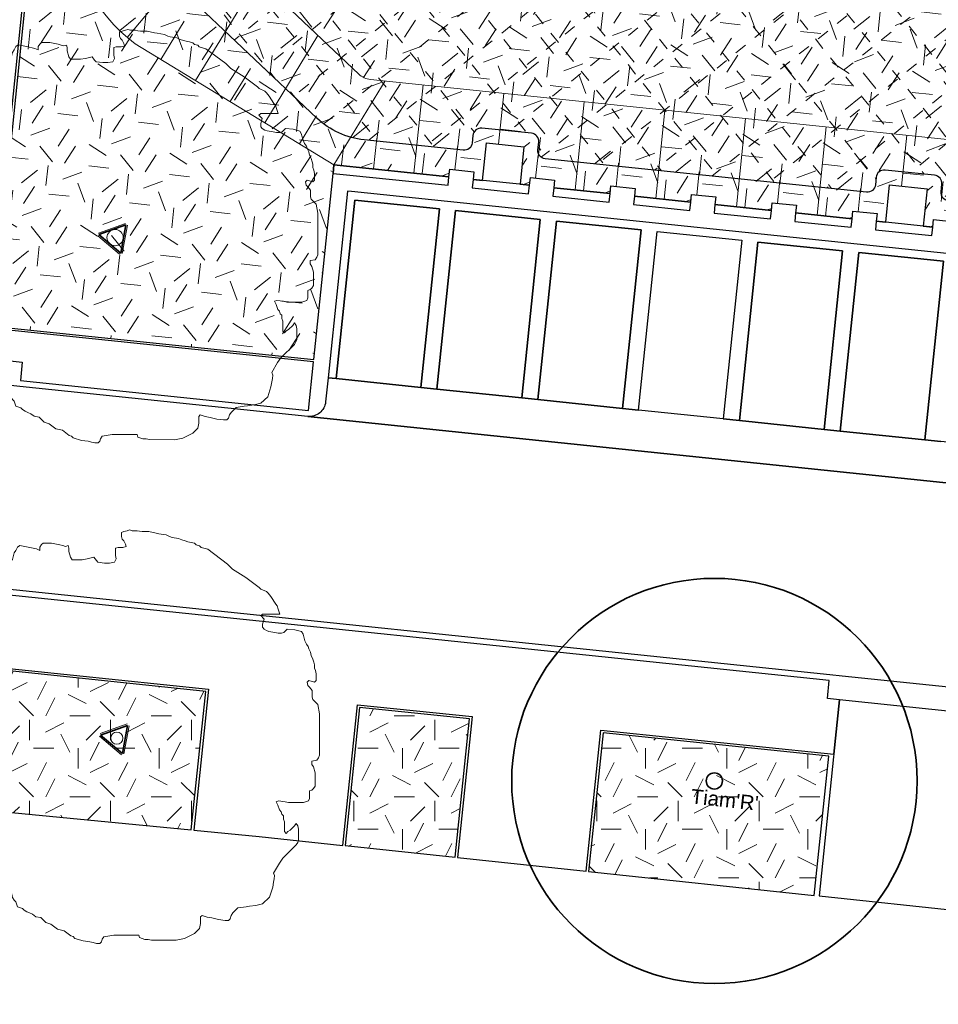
# Model space of a CAD drawing. Extents: x 131293 to 132236, y 397713 to 398701.
# Tile 4 of 63: x 131373 to 131395, y 397779 to 397803. Entities that reach past the tile are written whole.
import ezdxf
from ezdxf.enums import TextEntityAlignment as Align

# ---------------------------------------------------------------- set-up
doc = ezdxf.new("R2010")
doc.units = 0
for name, color, linetype, lineweight in [('B-boom @ 0.2', 7, 'Continuous', 18), ('N-GR-boom @ 0.2', 3, 'Continuous', 35), ('N-GR-boombescherming @ 0.2', 2, 'Continuous', 25), ('N-GR-boomsoort', 3, 'Continuous', 35), ('N-GW-bodem', 60, 'Continuous', 18), ('N-GW-insteek', 60, 'Continuous', 18), ('N-GW-taludmarkering', 60, 'Continuous', 18), ('N-GW-teen', 60, 'Continuous', 18), ('N-VH-arcering bouwweg', 8, 'Continuous', 5)]:
    doc.layers.add(name, color=color, linetype=linetype, lineweight=lineweight)
doc.layers.add('N-GR-open arcering gras', color=7, linetype='Continuous', lineweight=5, true_color=0x88bc76)
doc.layers.add('X-AL-contourlijnen', color=30, linetype='Continuous', plot=False)
doc.styles.add('CS Annotative', font='arial.ttf')
pattern_1 = [(0, (1e-11, 0), (2, 2), [0.5, -1.5]), (0, (1.1, 1.2), (2, 2), [0.5, -1.5]), (90, (0.2, 0.7), (-2, 2), [0.5, -1.5]), (90, (1, 1.4), (-2, 2), [0.5, -1.5]), (45, (0.4, 1.4), (0, 2), [0.5, -2.328427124]), (135, (1.1, 0), (-2, 0), [0.5, -2.328427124]), (26.5650512, (0.5, 0.6), (2, 8e-10), [0.5, -3.972135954]), (26.5650512, (1.4, 1.6), (2, 8e-10), [0.5, -3.972135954]), (63.43494882, (1.4, 0), (1e-10, 2), [0.5, -3.972135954]), (63.43494882, (0.5, 0.9), (1e-10, 2), [0.5, -3.972135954]), (63.43494882, (1.2, 0.4), (1e-10, 2), [0.5, -3.972135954]), (116.5650512, (1e-11, 1.1), (-8e-10, 2), [0.5, -3.972135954]), (153.43494882, (0.4, 0.3), (-2, 1e-10), [0.5, -3.972135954])]

# ---------------------------------------------------------------- blocks, each defined once
blk = doc.blocks.new('*U77')
blk.add_lwpolyline([(-21.81, 7.49), (-22.22, 7.5), (-22.84, 7.7), (-23.25, 7.7), (-23.45, 7.39), (-23.55, 7.09), (-23.76, 6.68), (-23.86, 6.37), (-24.07, 6.17), (-24.17, 5.76), (-24.27, 5.45), (-24.33, 5.09), (-24.38, 4.73), (-24.48, 4.32), (-24.58, 3.91), (-24.69, 3.09), (-24.79, 2.68), (-24.89, 2.27), (-24.9, 1.66), (-25, 1.04), (-25.1, 0.74), (-25.21, -0.08), (-25.21, -0.9), (-24.95, -2.44), (-24.7, -3.98), (-24.5, -4.59), (-24.45, -5), (-24.4, -5.41), (-24.19, -6.03), (-24.09, -6.64), (-23.89, -6.95), (-23.68, -7.36), (-23.58, -7.67), (-23.17, -7.67), (-22.76, -7.57), (-22.56, -7.77), (-22.45, -8.08), (-22.46, -8.49), (-22.56, -8.9), (-22.76, -9.1), (-22.97, -9.41), (-22.66, -9.31), (-22.35, -9.1), (-22.05, -9), (-21.43, -8.9), (-20.51, -8.9), (-20, -8.9), (-19.38, -8.9), (-19.07, -9.01), (-19.08, -9.42), (-19.18, -9.72), (-19.38, -9.93), (-18.97, -9.93), (-18.77, -10.13), (-18.87, -10.54), (-19.08, -10.75), (-18.67, -10.75), (-18.26, -11.16), (-18.16, -11.47), (-18.16, -11.88), (-18.77, -12.08), (-19.39, -12.18), (-20.21, -12.28), (-20.82, -12.39), (-21.03, -12.59), (-21.13, -12.9), (-21.13, -13.31), (-21.03, -13.92), (-20.32, -14.95), (-19.5, -15.56), (-18.88, -16.18), (-18.06, -16.39), (-17.45, -16.59), (-16.84, -17.21), (-16.63, -17.62), (-16.43, -18.23), (-16.22, -18.44), (-16.12, -18.59), (-16.02, -18.75), (-15.61, -19.16), (-14.89, -18.85), (-14.69, -18.65), (-14.23, -18.75), (-13.77, -18.85), (-13.15, -19.06), (-12.95, -19.27), (-12.85, -19.67), (-12.64, -19.98), (-12.44, -20.19), (-12.23, -20.8), (-11.62, -21.01), (-11.41, -21.21), (-11.11, -21.42), (-10.75, -21.57), (-10.39, -21.73), (-9.98, -22.04), (-9.37, -22.14), (-8.75, -22.76), (-8.14, -22.96), (-7.32, -23.58), (-6.5, -23.78), (-5.68, -24.4), (-5.37, -24.5), (-5.17, -24.71), (-4.15, -25.02), (-3.33, -25.12), (-2.92, -25.23), (-2.51, -25.33), (-2.1, -25.33), (-1.89, -25.12), (-1.79, -24.82), (-1.58, -24.51), (-0.35, -24.31), (2.72, -24.31), (2.82, -24.62), (3.44, -24.83), (3.85, -24.83), (4.26, -24.93), (7.33, -24.94), (8.36, -24.73), (9.59, -24.12), (10.2, -23.51), (10.31, -22.89), (10.31, -22.07), (10.51, -21.87), (11.13, -22.08), (11.74, -22.18), (12.56, -22.39), (13.38, -22.49), (13.79, -22.49), (13.99, -22.29), (14.1, -21.88), (14.3, -21.57), (14.92, -20.96), (15.94, -20.8), (16.35, -20.75), (17.17, -20.65), (17.99, -20.45), (18.82, -19.63), (19.23, -18.4), (19.33, -17.79), (19.43, -17.38), (19.44, -16.97), (19.33, -16.66), (20.05, -15.43), (20.46, -14.82), (22.11, -13.18), (22.31, -12.87), (22.41, -12.57), (22.42, -11.24), (22.32, -10.83), (22.11, -10.52), (21.91, -10.83), (21.39, -11.34), (21.08, -11.54), (20.88, -11.75), (20.67, -11.54), (20.68, -10.31), (20.58, -10), (20.58, -9.59), (20.37, -9.39), (20.27, -9.08), (20.06, -8.87), (19.86, -8.26), (19.66, -7.85), (19.96, -7.75), (20.78, -7.85), (21.19, -7.95), (23.04, -7.96), (23.65, -7.75), (23.76, -7.45), (23.76, -7.04), (23.76, -6.52), (24.07, -6.42), (24.27, -6.22), (24.48, -5.91), (24.48, -4.27), (24.28, -3.55), (24.07, -3.25), (24.07, -2.84), (24.69, -2.74), (24.89, -2.43), (25, -2.12), (25.01, 3), (24.8, 4.13), (24.19, 4.75), (24.09, 5.05), (24.09, 5.87), (23.78, 6.28), (23.58, 6.49), (23.47, 6.9), (23.68, 7.1), (24.4, 6.9), (24.6, 7.1), (24.6, 7.92), (24.55, 8.13), (24.5, 8.33), (24.4, 8.64), (24.4, 9.05), (24.3, 9.36), (24.2, 9.76), (23.99, 10.18), (23.89, 10.59), (23.69, 11), (23.59, 11.3), (23.38, 11.61), (23.18, 12.02), (22.97, 12.84), (22.77, 13.15), (21.95, 13.36), (21.03, 13.46), (20.62, 13.05), (20.31, 12.95), (19.9, 12.95), (19.49, 13.05), (18.77, 13.16), (18.47, 13.26), (18.16, 13.46), (17.96, 13.67), (17.96, 14.08), (18.16, 14.69), (17.75, 15.11), (17.96, 15.31), (20.11, 15.31), (19.91, 15.92), (19.8, 16.33), (19.6, 16.54), (18.99, 17.46), (18.68, 17.87), (18.48, 18.08), (17.76, 18.38), (17.55, 18.59), (15.92, 19.82), (14.28, 20.85), (13.67, 21.47), (11.21, 23.31), (10.39, 23.52), (10.19, 23.73), (9.78, 23.83), (9.57, 24.04), (9.16, 24.14), (8.75, 24.24), (8.45, 24.34), (8.04, 24.45), (7.63, 24.65), (6.81, 24.76), (6.5, 24.86), (6.09, 25.07), (5.17, 25.22), (4.86, 25.27), (3.94, 25.48), (3.53, 25.48), (3.12, 25.48), (2.81, 25.53), (2.5, 25.58), (1.89, 25.59), (1.58, 25.69), (1.28, 25.59), (0.87, 25.48), (0.56, 25.38), (0.56, 24.87), (0.66, 24.56), (0.86, 24.36), (1.07, 23.95), (1.17, 23.64), (0.76, 23.54), (0.45, 23.54), (0.15, 23.54), (-0.16, 23.44), (-0.16, 22.52), (-0.06, 22.11), (-0.27, 21.7), (-0.88, 21.6), (-1.5, 21.6), (-2.32, 21.7), (-2.52, 21.91), (-2.83, 22.32), (-3.65, 22.11), (-4.26, 22.01), (-5.49, 22.01), (-5.7, 22.32), (-5.9, 23.04), (-5.9, 23.45), (-6, 23.76), (-6.31, 23.65), (-6.67, 23.76), (-7.03, 23.86), (-8.05, 24.07), (-9.08, 24.07), (-9.28, 23.87), (-9.49, 23.56), (-9.49, 23.15), (-9.9, 23.35), (-10.92, 23.56), (-11.95, 23.77), (-12.25, 23.56), (-12.46, 23.15), (-12.66, 22.85), (-12.87, 22.03), (-13.49, 21.41), (-13.79, 21), (-14.1, 20.7), (-14.72, 20.49), (-15.13, 20.08), (-15.44, 19.88), (-15.64, 19.68), (-15.85, 19.47), (-16.05, 19.06), (-16.46, 18.24), (-16.57, 17.93), (-16.77, 17.63), (-16.88, 17.32), (-16.77, 16.81), (-16.77, 15.99), (-17.19, 15.58), (-17.8, 15.48), (-18.31, 15.68), (-19.13, 15.79), (-19.44, 15.69), (-19.65, 14.97), (-20.06, 14.66), (-20.36, 14.56), (-20.57, 13.95), (-20.78, 13.64), (-20.98, 12.82), (-21.09, 12.21), (-21.19, 11.39), (-21.4, 10.57), (-21.5, 9.75), (-21.5, 9.13), (-21.6, 8.52), (-21.61, 7.7), (-21.81, 7.49)])
at = {"lineweight": 18}
blk.add_circle((0, 0), 1, dxfattribs=at)
blk = doc.blocks.new('*U69')
blk.add_lwpolyline([(-21.81, 7.49), (-22.22, 7.5), (-22.84, 7.7), (-23.25, 7.7), (-23.45, 7.39), (-23.55, 7.09), (-23.76, 6.68), (-23.86, 6.37), (-24.07, 6.17), (-24.17, 5.76), (-24.27, 5.45), (-24.33, 5.09), (-24.38, 4.73), (-24.48, 4.32), (-24.58, 3.91), (-24.69, 3.09), (-24.79, 2.68), (-24.89, 2.27), (-24.9, 1.66), (-25, 1.04), (-25.1, 0.74), (-25.21, -0.08), (-25.21, -0.9), (-24.95, -2.44), (-24.7, -3.98), (-24.5, -4.59), (-24.45, -5), (-24.4, -5.41), (-24.19, -6.03), (-24.09, -6.64), (-23.89, -6.95), (-23.68, -7.36), (-23.58, -7.67), (-23.17, -7.67), (-22.76, -7.57), (-22.56, -7.77), (-22.45, -8.08), (-22.46, -8.49), (-22.56, -8.9), (-22.76, -9.1), (-22.97, -9.41), (-22.66, -9.31), (-22.35, -9.1), (-22.05, -9), (-21.43, -8.9), (-20.51, -8.9), (-20, -8.9), (-19.38, -8.9), (-19.07, -9.01), (-19.08, -9.42), (-19.18, -9.72), (-19.38, -9.93), (-18.97, -9.93), (-18.77, -10.13), (-18.87, -10.54), (-19.08, -10.75), (-18.67, -10.75), (-18.26, -11.16), (-18.16, -11.47), (-18.16, -11.88), (-18.77, -12.08), (-19.39, -12.18), (-20.21, -12.28), (-20.82, -12.39), (-21.03, -12.59), (-21.13, -12.9), (-21.13, -13.31), (-21.03, -13.92), (-20.32, -14.95), (-19.5, -15.56), (-18.88, -16.18), (-18.06, -16.39), (-17.45, -16.59), (-16.84, -17.21), (-16.63, -17.62), (-16.43, -18.23), (-16.22, -18.44), (-16.12, -18.59), (-16.02, -18.75), (-15.61, -19.16), (-14.89, -18.85), (-14.69, -18.65), (-14.23, -18.75), (-13.77, -18.85), (-13.15, -19.06), (-12.95, -19.27), (-12.85, -19.67), (-12.64, -19.98), (-12.44, -20.19), (-12.23, -20.8), (-11.62, -21.01), (-11.41, -21.21), (-11.11, -21.42), (-10.75, -21.57), (-10.39, -21.73), (-9.98, -22.04), (-9.37, -22.14), (-8.75, -22.76), (-8.14, -22.96), (-7.32, -23.58), (-6.5, -23.78), (-5.68, -24.4), (-5.37, -24.5), (-5.17, -24.71), (-4.15, -25.02), (-3.33, -25.12), (-2.92, -25.23), (-2.51, -25.33), (-2.1, -25.33), (-1.89, -25.12), (-1.79, -24.82), (-1.58, -24.51), (-0.35, -24.31), (2.72, -24.31), (2.82, -24.62), (3.44, -24.83), (3.85, -24.83), (4.26, -24.93), (7.33, -24.94), (8.36, -24.73), (9.59, -24.12), (10.2, -23.51), (10.31, -22.89), (10.31, -22.07), (10.51, -21.87), (11.13, -22.08), (11.74, -22.18), (12.56, -22.39), (13.38, -22.49), (13.79, -22.49), (13.99, -22.29), (14.1, -21.88), (14.3, -21.57), (14.92, -20.96), (15.94, -20.8), (16.35, -20.75), (17.17, -20.65), (17.99, -20.45), (18.82, -19.63), (19.23, -18.4), (19.33, -17.79), (19.43, -17.38), (19.44, -16.97), (19.33, -16.66), (20.05, -15.43), (20.46, -14.82), (22.11, -13.18), (22.31, -12.87), (22.41, -12.57), (22.42, -11.24), (22.32, -10.83), (22.11, -10.52), (21.91, -10.83), (21.39, -11.34), (21.08, -11.54), (20.88, -11.75), (20.67, -11.54), (20.68, -10.31), (20.58, -10), (20.58, -9.59), (20.37, -9.39), (20.27, -9.08), (20.06, -8.87), (19.86, -8.26), (19.66, -7.85), (19.96, -7.75), (20.78, -7.85), (21.19, -7.95), (23.04, -7.96), (23.65, -7.75), (23.76, -7.45), (23.76, -7.04), (23.76, -6.52), (24.07, -6.42), (24.27, -6.22), (24.48, -5.91), (24.48, -4.27), (24.28, -3.55), (24.07, -3.25), (24.07, -2.84), (24.69, -2.74), (24.89, -2.43), (25, -2.12), (25.01, 3), (24.8, 4.13), (24.19, 4.75), (24.09, 5.05), (24.09, 5.87), (23.78, 6.28), (23.58, 6.49), (23.47, 6.9), (23.68, 7.1), (24.4, 6.9), (24.6, 7.1), (24.6, 7.92), (24.55, 8.13), (24.5, 8.33), (24.4, 8.64), (24.4, 9.05), (24.3, 9.36), (24.2, 9.76), (23.99, 10.18), (23.89, 10.59), (23.69, 11), (23.59, 11.3), (23.38, 11.61), (23.18, 12.02), (22.97, 12.84), (22.77, 13.15), (21.95, 13.36), (21.03, 13.46), (20.62, 13.05), (20.31, 12.95), (19.9, 12.95), (19.49, 13.05), (18.77, 13.16), (18.47, 13.26), (18.16, 13.46), (17.96, 13.67), (17.96, 14.08), (18.16, 14.69), (17.75, 15.11), (17.96, 15.31), (20.11, 15.31), (19.91, 15.92), (19.8, 16.33), (19.6, 16.54), (18.99, 17.46), (18.68, 17.87), (18.48, 18.08), (17.76, 18.38), (17.55, 18.59), (15.92, 19.82), (14.28, 20.85), (13.67, 21.47), (11.21, 23.31), (10.39, 23.52), (10.19, 23.73), (9.78, 23.83), (9.57, 24.04), (9.16, 24.14), (8.75, 24.24), (8.45, 24.34), (8.04, 24.45), (7.63, 24.65), (6.81, 24.76), (6.5, 24.86), (6.09, 25.07), (5.17, 25.22), (4.86, 25.27), (3.94, 25.48), (3.53, 25.48), (3.12, 25.48), (2.81, 25.53), (2.5, 25.58), (1.89, 25.59), (1.58, 25.69), (1.28, 25.59), (0.87, 25.48), (0.56, 25.38), (0.56, 24.87), (0.66, 24.56), (0.86, 24.36), (1.07, 23.95), (1.17, 23.64), (0.76, 23.54), (0.45, 23.54), (0.15, 23.54), (-0.16, 23.44), (-0.16, 22.52), (-0.06, 22.11), (-0.27, 21.7), (-0.88, 21.6), (-1.5, 21.6), (-2.32, 21.7), (-2.52, 21.91), (-2.83, 22.32), (-3.65, 22.11), (-4.26, 22.01), (-5.49, 22.01), (-5.7, 22.32), (-5.9, 23.04), (-5.9, 23.45), (-6, 23.76), (-6.31, 23.65), (-6.67, 23.76), (-7.03, 23.86), (-8.05, 24.07), (-9.08, 24.07), (-9.28, 23.87), (-9.49, 23.56), (-9.49, 23.15), (-9.9, 23.35), (-10.92, 23.56), (-11.95, 23.77), (-12.25, 23.56), (-12.46, 23.15), (-12.66, 22.85), (-12.87, 22.03), (-13.49, 21.41), (-13.79, 21), (-14.1, 20.7), (-14.72, 20.49), (-15.13, 20.08), (-15.44, 19.88), (-15.64, 19.68), (-15.85, 19.47), (-16.05, 19.06), (-16.46, 18.24), (-16.57, 17.93), (-16.77, 17.63), (-16.88, 17.32), (-16.77, 16.81), (-16.77, 15.99), (-17.19, 15.58), (-17.8, 15.48), (-18.31, 15.68), (-19.13, 15.79), (-19.44, 15.69), (-19.65, 14.97), (-20.06, 14.66), (-20.36, 14.56), (-20.57, 13.95), (-20.78, 13.64), (-20.98, 12.82), (-21.09, 12.21), (-21.19, 11.39), (-21.4, 10.57), (-21.5, 9.75), (-21.5, 9.13), (-21.6, 8.52), (-21.61, 7.7), (-21.81, 7.49)])
at = {"lineweight": 18}
blk.add_circle((0, 0), 0.75, dxfattribs=at)
blk = doc.blocks.new('CS Boombescherming')
at = {"lineweight": 5}
for p, q in [((-2.11, 0.34), (1.07, 1.88)), ((1.09, -1.84), (1.36, 1.68)), ((-2.14, 0), (0.78, -1.99))]:
    blk.add_line(p, q, dxfattribs=at)
at = {"lineweight": 35}
for p, q in [((-2.03, 0.16), (1.16, 1.7)), ((0.9, -1.83), (1.16, 1.7)), ((-2.03, 0.16), (0.9, -1.83))]:
    blk.add_line(p, q, dxfattribs=at)
blk = doc.blocks.new('*U143')
for radius in [25, 1]:
    blk.add_circle((0, 0), radius)
at = {"layer": 'N-GR-boomsoort', "style": 'CS Annotative'}
blk.add_attdef('SOORT', text='', height=1.8, dxfattribs=at).set_placement((-2.66, -2.17), align=Align.MIDDLE_LEFT)

msp = doc.modelspace()

# ---------------------------------------------------------------- hatches: boundary and pattern name
at = {"layer": 'N-GR-open arcering gras'}
h = msp.add_hatch(dxfattribs=at)
h.set_pattern_fill('CS-GRAS', color=256, scale=0.2)
h.set_pattern_definition([(353.7842, (131343.123, 397788.903), (2.20479, 1.771695), [0.5, -1.5]), (353.7842, (131344.3465, 397789.9768), (2.20479, 1.771695), [0.5, -1.5]), (83.7842, (131343.3976, 397789.5772), (-1.771695, 2.20479), [0.5, -1.5]), (83.7842, (131344.2687, 397790.1865), (-1.771695, 2.20479), [0.5, -1.5]), (38.7842, (131343.6722, 397790.2515), (0.216547, 1.988242), [0.5, -2.328427]), (128.7842, (131344.2165, 397788.7839), (-1.988242, 0.216547), [0.5, -2.328427]), (20.3492, (131343.685, 397789.4453), (1.988242, -0.216547), [0.5, -3.972136]), (20.3492, (131344.688, 397790.342), (1.988242, -0.216547), [0.5, -3.972136]), (57.2191, (131344.5148, 397788.7514), (0.216547, 1.988242), [0.5, -3.972136]), (57.2191, (131343.7175, 397789.7436), (0.216547, 1.988242), [0.5, -3.972136]), (57.2191, (131344.35925, 397789.1707), (0.216547, 1.988242), [0.5, -3.972136]), (110.3492, (131343.2421, 397789.9965), (0.216547, 1.988242), [0.5, -3.972136]), (147.2191, (131343.5531, 397789.1579), (-1.988242, 0.216547), [0.5, -3.972136])])
edge = h.paths.add_edge_path()
edge.add_line((131404.714, 397807.592), (131374.421, 397812.532))
edge.add_line((131374.421, 397812.532), (131374.748, 397815.694))
edge.add_line((131374.748, 397815.694), (131408.204, 397809.79))
edge.add_line((131408.204, 397809.79), (131408.243, 397810.088))
edge.add_arc((131407.37, 397810.202), 0.88, 352.5519, 439.9931)
edge.add_line((131407.523, 397811.068), (131407.534, 397811.127))
edge.add_line((131407.534, 397811.127), (131374.279, 397816.995))
edge.add_line((131374.279, 397816.995), (131373.354, 397808.043))
edge.add_line((131373.354, 397808.043), (131373.951, 397807.981))
edge.add_line((131373.951, 397807.981), (131373.569, 397804.281))
edge.add_line((131373.569, 397804.281), (131372.972, 397804.343))
edge.add_line((131372.972, 397804.343), (131372.072, 397795.62))
edge.add_line((131372.072, 397795.62), (131380.014, 397794.793))
edge.add_line((131380.014, 397794.793), (131380.492, 397799.388))
edge.add_line((131380.492, 397799.388), (131380.514, 397799.597))
edge.add_line((131380.514, 397799.597), (131383.349, 397799.302))
edge.add_line((131383.349, 397799.302), (131383.368, 397799.491))
edge.add_line((131383.368, 397799.491), (131383.965, 397799.429))
edge.add_line((131383.965, 397799.429), (131383.945, 397799.24))
edge.add_line((131383.945, 397799.24), (131384.179, 397799.216))
edge.add_line((131384.179, 397799.216), (131384.276, 397800.141))
edge.add_line((131384.276, 397800.141), (131385.201, 397800.044))
edge.add_line((131385.201, 397800.044), (131385.104, 397799.119))
edge.add_line((131385.104, 397799.119), (131385.338, 397799.095))
edge.add_line((131385.338, 397799.095), (131385.358, 397799.284))
edge.add_line((131385.358, 397799.284), (131385.954, 397799.222))
edge.add_line((131385.954, 397799.222), (131385.935, 397799.033))
edge.add_line((131385.935, 397799.033), (131387.327, 397798.888))
edge.add_line((131387.327, 397798.888), (131387.347, 397799.077))
edge.add_line((131387.347, 397799.077), (131387.944, 397799.015))
edge.add_line((131387.944, 397799.015), (131387.924, 397798.826))
edge.add_line((131387.924, 397798.826), (131389.316, 397798.681))
edge.add_line((131389.316, 397798.681), (131389.336, 397798.87))
edge.add_line((131389.336, 397798.87), (131389.933, 397798.808))
edge.add_line((131389.933, 397798.808), (131389.913, 397798.619))
edge.add_line((131389.913, 397798.619), (131391.306, 397798.474))
edge.add_line((131391.306, 397798.474), (131391.325, 397798.663))
edge.add_line((131391.325, 397798.663), (131391.922, 397798.601))
edge.add_line((131391.922, 397798.601), (131391.902, 397798.412))
edge.add_line((131391.902, 397798.412), (131393.295, 397798.267))
edge.add_line((131393.295, 397798.267), (131393.315, 397798.456))
edge.add_line((131393.315, 397798.456), (131393.911, 397798.394))
edge.add_line((131393.911, 397798.394), (131393.892, 397798.205))
edge.add_line((131393.892, 397798.205), (131394.125, 397798.18))
edge.add_line((131394.125, 397798.18), (131394.222, 397799.105))
edge.add_line((131394.222, 397799.105), (131395.147, 397799.009))
edge.add_line((131395.147, 397799.009), (131395.05, 397798.084))
edge.add_line((131395.05, 397798.084), (131395.284, 397798.06))
edge.add_line((131395.284, 397798.06), (131395.304, 397798.249))
edge.add_line((131395.304, 397798.249), (131395.901, 397798.187))
edge.add_line((131395.901, 397798.187), (131395.881, 397797.998))
edge.add_line((131395.881, 397797.998), (131398.716, 397797.703))
edge.add_line((131398.716, 397797.703), (131398.694, 397797.494))
edge.add_line((131398.694, 397797.494), (131398.278, 397793.495))
edge.add_line((131398.278, 397793.495), (131403.002, 397793.004))
edge.add_line((131403.002, 397793.004), (131404.714, 397807.592))
h = msp.add_hatch(dxfattribs=at)
h.set_pattern_fill('CS-GRAS', color=256, scale=0.2)
h.set_pattern_definition(pattern_1)
h.paths.add_polyline_path([(131377.349, 397786.605), (131370.865, 397787.28), (131370.504, 397783.816), (131376.993, 397783.185)])
h = msp.add_hatch(dxfattribs=at)
h.set_pattern_fill('CS-GRAS', color=256, scale=0.2)
h.set_pattern_definition(pattern_1)
h.paths.add_polyline_path([(131383.856, 397785.928), (131381.146, 397786.21), (131380.791, 397782.797), (131383.5, 397782.51)])
h = msp.add_hatch(dxfattribs=at)
h.set_pattern_fill('CS-GRAS', color=256, scale=0.2)
h.set_pattern_definition(pattern_1)
h.paths.add_polyline_path([(131392.721, 397785.005), (131387.152, 397785.585), (131386.795, 397782.161), (131392.363, 397781.571)])
at = {"layer": 'N-VH-arcering bouwweg'}
h = msp.add_hatch(dxfattribs=at)
h.set_pattern_fill('CS-BOUWWEG', color=256)
h.set_pattern_definition([(38.78418694, (26268.6246, 79557.7806), (-0.626388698, 0.7795108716), [0.3, -0.3]), (128.78418694, (26268.6463, 79557.9794), (-0.7795108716, -0.626388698), [0.3, -0.3])])
edge = h.paths.add_edge_path()
edge.add_line((131380.092, 397800.751), (131376.72, 397803.947))
edge.add_arc((131377.819, 397805.618), 2, 177.2622, 236.6986, ccw=False)
edge.add_line((131375.821, 397805.714), (131375.851, 397806.345))
edge.add_arc((131377.849, 397806.25), 2, 80.703, 177.2622, ccw=False)
edge.add_line((131378.172, 397808.223), (131382.089, 397807.582))
edge.add_arc((131382.412, 397809.556), 2, 260.703, 287.6034)
edge.add_line((131383.017, 397807.65), (131385.327, 397808.382))
edge.add_arc((131385.932, 397806.476), 2, 61.0338, 107.6034, ccw=False)
edge.add_line((131386.901, 397808.226), (131391.093, 397805.905))
edge.add_arc((131392.062, 397807.655), 2, 241.0338, 279.1442)
edge.add_line((131392.38, 397805.68), (131396.8, 397806.392))
edge.add_arc((131397.117, 397804.417), 2, 4.6781, 99.1442, ccw=False)
edge.add_line((131399.111, 397804.58), (131399.428, 397800.704))
edge.add_arc((131397.435, 397800.541), 2, -95.9427, 4.6781, ccw=False)
edge.add_line((131397.228, 397798.551), (131395.669, 397798.713))
edge.add_arc((131395.69, 397798.912), 0.2, 174.0573, 264.0573, ccw=False)
edge.add_line((131395.491, 397798.933), (131395.51, 397799.122))
edge.add_arc((131395.311, 397799.143), 0.2, 354.0573, 444.0573)
edge.add_line((131395.332, 397799.342), (131394.109, 397799.469))
edge.add_arc((131394.088, 397799.27), 0.2, 84.0573, 174.0573)
edge.add_line((131393.889, 397799.291), (131393.87, 397799.102))
edge.add_arc((131393.671, 397799.123), 0.2, 264.0573, 354.0573, ccw=False)
edge.add_line((131393.65, 397798.924), (131385.723, 397799.749))
edge.add_arc((131385.743, 397799.948), 0.2, 174.0573, 264.0573, ccw=False)
edge.add_line((131385.544, 397799.968), (131385.564, 397800.157))
edge.add_arc((131385.365, 397800.178), 0.2, 354.0573, 444.0573)
edge.add_line((131385.386, 397800.377), (131384.163, 397800.504))
edge.add_arc((131384.142, 397800.306), 0.2, 84.0573, 174.0573)
edge.add_line((131383.943, 397800.326), (131383.923, 397800.137))
edge.add_arc((131383.724, 397800.158), 0.2, 264.0573, 354.0573, ccw=False)
edge.add_line((131383.704, 397799.959), (131381.261, 397800.213))
edge.add_arc((131381.468, 397802.203), 2, 226.5367, 264.0573, ccw=False)

# ---------------------------------------------------------------- linework, layer by layer
at = {"layer": 'N-GW-bodem', "flags": 128}
msp.add_lwpolyline([(131381.124, 397801.84), (131377.623, 397805.158, -0.313762), (131377.319, 397805.642), (131377.349, 397806.274, -0.448155), (131377.93, 397806.743), (131381.847, 397806.102, 0.117917), (131383.471, 397806.22), (131385.781, 397806.953, -0.206042), (131386.174, 397806.913), (131390.367, 397804.593, 0.167838), (131392.618, 397804.199), (131397.038, 397804.911, -0.437233), (131397.616, 397804.458), (131397.933, 397800.581, -0.46961), (131397.383, 397800.043), (131381.416, 397801.705, -0.165193)], format="xyb", close=True, dxfattribs=at)
at = {"layer": 'N-GW-insteek'}
msp.add_lwpolyline([(131380.514, 397799.597), (131375.612, 397802.586, -0.252534), (131374.073, 397805.797), (131374.103, 397806.429, -0.448155), (131378.455, 397809.95), (131382.372, 397809.309, 0.117917), (131382.488, 397809.318), (131384.798, 397810.05, -0.206042), (131387.748, 397809.757), (131391.941, 397807.436, 0.167838), (131392.102, 397807.408), (131396.521, 397808.119, -0.437233), (131400.855, 397804.723), (131401.172, 397800.846, -0.436403), (131398.716, 397797.703)], format="xyb", dxfattribs=at)
at = {"layer": 'N-GW-taludmarkering', "ltscale": 2}
for points in [[(131375.408, 397802.745), (131377.497, 397805.235)], [(131377.099, 397801.68), (131378.635, 397804.199)], [(131376.245, 397802.2), (131376.822, 397803.146)], [(131378.806, 397800.638), (131380.119, 397802.792)], [(131377.953, 397801.159), (131378.451, 397801.977)], [(131380.514, 397799.597), (131381.776, 397801.668)], [(131379.66, 397800.118), (131380.081, 397800.808)]]:
    msp.add_lwpolyline(points, dxfattribs=at)
at = {"layer": 'N-GW-taludmarkering'}
for points in [[(131382.484, 397799.392), (131382.711, 397801.57)], [(131384.57, 397800.11), (131384.7, 397801.363)], [(131386.462, 397798.978), (131386.689, 397801.156)], [(131388.452, 397798.771), (131388.678, 397800.949)], [(131390.441, 397798.564), (131390.668, 397800.742)], [(131392.43, 397798.357), (131392.657, 397800.535)], [(131381.489, 397799.496), (131381.569, 397800.258)], [(131394.516, 397799.075), (131394.646, 397800.328)], [(131383.498, 397799.478), (131383.558, 397800.051)], [(131385.488, 397799.271), (131385.547, 397799.844)], [(131387.477, 397799.064), (131387.536, 397799.637)], [(131389.466, 397798.856), (131389.526, 397799.43)], [(131391.455, 397798.649), (131391.515, 397799.223)], [(131393.445, 397798.442), (131393.504, 397799.016)]]:
    msp.add_lwpolyline(points, dxfattribs=at)
at = {"layer": 'N-GW-teen', "linetype": 'Continuous', "ltscale": 0.18, "flags": 128}
msp.add_lwpolyline([(131399.111, 397804.58), (131399.428, 397800.704, -0.46961), (131397.228, 397798.551), (131395.669, 397798.713, -0.414214), (131395.491, 397798.933), (131395.51, 397799.122, 0.414214), (131395.332, 397799.342), (131394.109, 397799.469, 0.414214), (131393.889, 397799.291), (131393.87, 397799.102, -0.414214), (131393.65, 397798.924), (131385.723, 397799.749, -0.414214), (131385.544, 397799.968), (131385.564, 397800.157, 0.414214), (131385.386, 397800.377), (131384.163, 397800.504, 0.414214), (131383.943, 397800.326), (131383.923, 397800.137, -0.414214), (131383.704, 397799.959), (131381.261, 397800.213, -0.165193), (131380.092, 397800.751), (131376.72, 397803.947, -0.265315)], format="xyb", dxfattribs=at)
at = {"layer": 'X-AL-contourlijnen', "flags": 128}
for points in [[(131372.919, 397804.409), (131373.516, 397804.347), (131373.885, 397807.928), (131373.289, 397807.99), (131374.226, 397817.066), (131372.448, 397817.379), (131371.498, 397808.174), (131370.901, 397808.236), (131370.532, 397804.655), (131371.128, 397804.593), (131370.216, 397795.753), (131372.006, 397795.567)], [(131380.514, 397799.597), (131380.492, 397799.388), (131380.99, 397799.337), (131383.327, 397799.093), (131383.349, 397799.302)], [(131385.338, 397799.095), (131383.945, 397799.24), (131383.924, 397799.031), (131385.316, 397798.886)], [(131387.327, 397798.888), (131385.935, 397799.033), (131385.913, 397798.824), (131387.305, 397798.679)], [(131389.316, 397798.681), (131387.924, 397798.826), (131387.902, 397798.617), (131389.295, 397798.472)], [(131382.657, 397794.106), (131383.116, 397798.512), (131381.027, 397798.73), (131380.568, 397794.323)], [(131391.306, 397798.474), (131389.913, 397798.619), (131389.892, 397798.41), (131391.284, 397798.265)], [(131385.144, 397793.847), (131385.602, 397798.253), (131383.514, 397798.471), (131383.055, 397794.065)], [(131391.902, 397798.412), (131391.881, 397798.203), (131393.273, 397798.058), (131393.295, 397798.267)], [(131387.63, 397793.588), (131388.089, 397797.994), (131386, 397798.212), (131385.541, 397793.806)], [(131393.892, 397798.205), (131393.87, 397797.996), (131395.262, 397797.851), (131395.284, 397798.06)], [(131388.028, 397793.547), (131388.487, 397797.953), (131390.575, 397797.736), (131390.117, 397793.329)], [(131392.603, 397793.071), (131393.062, 397797.477), (131390.973, 397797.694), (131390.515, 397793.288)], [(131395.09, 397792.812), (131395.548, 397797.218), (131393.46, 397797.435), (131393.001, 397793.029)], [(131372.006, 397795.567), (131370.216, 397795.753), (131362.225, 397796.585), (131362.101, 397795.391), (131369.197, 397794.652), (131369.244, 397795.1), (131369.542, 397795.069), (131372.526, 397794.758), (131372.825, 397794.727), (131372.778, 397794.28), (131379.884, 397793.54), (131380.008, 397794.734)], [(131392.986, 397786.395), (131392.688, 397786.426), (131392.734, 397786.874), (131371.237, 397789.111), (131371.19, 397788.664), (131370.892, 397788.695), (131370.752, 397787.352), (131377.415, 397786.659), (131377.053, 397783.18), (131378.672, 397783.022), (131380.731, 397782.804), (131381.093, 397786.276), (131383.922, 397785.981), (131383.56, 397782.504), (131385.189, 397782.331), (131386.736, 397782.167), (131387.098, 397785.651), (131392.846, 397785.052)], [(131377.349, 397786.605), (131370.865, 397787.28), (131370.504, 397783.816), (131376.993, 397783.185)], [(131398.808, 397784.371), (131398.814, 397784.431), (131398.954, 397785.774), (131392.986, 397786.395), (131392.846, 397785.052), (131392.84, 397784.993), (131392.483, 397781.558), (131396.027, 397781.183), (131398.448, 397780.918)], [(131383.856, 397785.928), (131381.146, 397786.21), (131380.791, 397782.797), (131383.5, 397782.51)], [(131392.721, 397785.005), (131387.152, 397785.585), (131386.795, 397782.161), (131392.363, 397781.571)]]:
    msp.add_lwpolyline(points, close=True, dxfattribs=at)
at = {"layer": 'X-AL-contourlijnen', "linetype": 'Continuous', "ltscale": 0.18, "flags": 128}
msp.add_lwpolyline([(131399.111, 397804.58), (131399.428, 397800.704, -0.46961), (131397.228, 397798.551), (131395.669, 397798.713, -0.414214), (131395.491, 397798.933), (131395.51, 397799.122, 0.414214), (131395.332, 397799.342), (131394.109, 397799.469, 0.414214), (131393.889, 397799.291), (131393.87, 397799.102, -0.414214), (131393.65, 397798.924), (131385.723, 397799.749, -0.414214), (131385.544, 397799.968), (131385.564, 397800.157, 0.414214), (131385.386, 397800.377), (131384.163, 397800.504, 0.414214), (131383.943, 397800.326), (131383.923, 397800.137, -0.414214), (131383.704, 397799.959), (131381.261, 397800.213, -0.165193), (131380.092, 397800.751), (131376.72, 397803.947, -0.265315)], format="xyb", dxfattribs=at)
at = {"layer": 'X-AL-contourlijnen', "flags": 128}
for points in [[(131372.972, 397804.343), (131372.072, 397795.62), (131380.014, 397794.793), (131380.492, 397799.388), (131380.514, 397799.597), (131383.349, 397799.302), (131383.368, 397799.491), (131383.965, 397799.429), (131383.945, 397799.24), (131384.179, 397799.216), (131384.276, 397800.141), (131385.201, 397800.044), (131385.104, 397799.119), (131385.338, 397799.095), (131385.358, 397799.284), (131385.954, 397799.222), (131385.935, 397799.033), (131387.327, 397798.888), (131387.347, 397799.077), (131387.944, 397799.015), (131387.924, 397798.826), (131389.316, 397798.681), (131389.336, 397798.87), (131389.933, 397798.808), (131389.913, 397798.619), (131391.306, 397798.474), (131391.325, 397798.663), (131391.922, 397798.601), (131391.902, 397798.412), (131393.295, 397798.267), (131393.315, 397798.456), (131393.911, 397798.394), (131393.892, 397798.205), (131394.125, 397798.18), (131394.222, 397799.105), (131395.147, 397799.009), (131395.05, 397798.084), (131395.284, 397798.06), (131395.304, 397798.249), (131395.901, 397798.187)], [(131398.155, 397797.148), (131380.948, 397798.939), (131380.849, 397798.949), (131380.369, 397794.344), (131380.568, 397794.323), (131381.027, 397798.73), (131383.116, 397798.512), (131382.657, 397794.106), (131383.055, 397794.065), (131383.514, 397798.471), (131385.602, 397798.253), (131385.144, 397793.847), (131385.541, 397793.806), (131386, 397798.212), (131388.089, 397797.994), (131387.63, 397793.588), (131388.028, 397793.547), (131388.487, 397797.953), (131390.575, 397797.736), (131390.117, 397793.329), (131390.515, 397793.288), (131390.973, 397797.694), (131393.062, 397797.477), (131392.603, 397793.071), (131393.001, 397793.029), (131393.46, 397797.435), (131395.548, 397797.218), (131395.09, 397792.812), (131395.488, 397792.77)], [(131451.274, 397785.046), (131411.487, 397790.05), (131410.765, 397790.141), (131410.468, 397790.178), (131405.879, 397790.683), (131405.581, 397790.714), (131398.07, 397791.496), (131379.868, 397793.391), (131372.763, 397794.13), (131372.464, 397794.162)], [(131371.252, 397789.261), (131392.75, 397787.023), (131393.048, 397786.992), (131399.016, 397786.371), (131399.314, 397786.34), (131406.889, 397785.551), (131407.038, 397785.536), (131408.977, 397785.329), (131408.976, 397785.326), (131421.032, 397783.81), (131421.33, 397783.773), (131427.283, 397783.024)]]:
    msp.add_lwpolyline(points, dxfattribs=at)
msp.add_lwpolyline([(131390.515, 397793.288), (131390.117, 397793.329), (131388.028, 397793.547), (131387.63, 397793.588), (131385.541, 397793.806), (131385.144, 397793.847), (131383.055, 397794.065), (131382.657, 397794.106), (131380.568, 397794.323), (131380.369, 397794.344), (131380.307, 397793.747, -0.414214), (131379.868, 397793.391), (131398.07, 397791.496, -0.414214), (131397.713, 397791.935), (131397.775, 397792.532), (131397.576, 397792.553), (131395.488, 397792.77), (131395.09, 397792.812), (131393.001, 397793.029), (131392.603, 397793.071)], format="xyb", close=True, dxfattribs=at)

# ---------------------------------------------------------------- block references
at = {"layer": 'B-boom @ 0.2', "xscale": 0.2, "yscale": 0.2, "zscale": 0.2}
for name, p in [('*U77', (131375.114, 397797.803)), ('*U69', (131375.156, 397785.451))]:
    msp.add_blockref(name, p, dxfattribs=at)
at = {"layer": 'N-GR-boom @ 0.2', "xscale": 0.2000000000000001, "yscale": 0.2000000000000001, "zscale": 0.2000000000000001, "rotation": 353.78}
msp.add_blockref('*U143', (131389.898, 397784.394), dxfattribs=at).add_auto_attribs({'SOORT': "Tiam'R'"})
at = {"layer": 'N-GR-boombescherming @ 0.2', "xscale": 0.2000000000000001, "yscale": 0.2000000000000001, "zscale": 0.2000000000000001, "rotation": 353.78}
for p in [(131375.114, 397797.803), (131375.156, 397785.451)]:
    msp.add_blockref('CS Boombescherming', p, dxfattribs=at)

doc.saveas('drawing.dxf')
